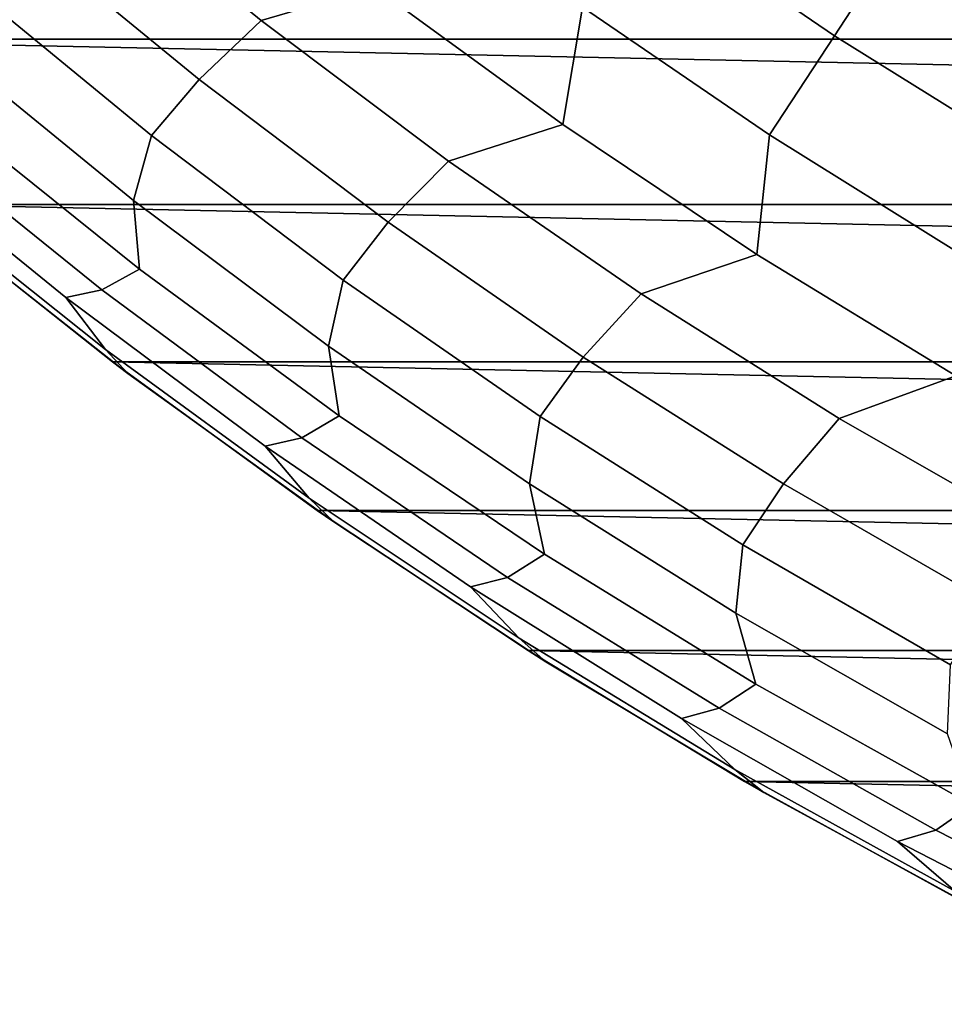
# Model space of a CAD drawing. Header units: metres. Extents: x -29 to 117, y -464 to 29.
# Tile 50 of 256: x -17.92 to -13.5, y -26.09 to -21.38. Entities that reach past the tile are written whole.
import ezdxf

# ---------------------------------------------------------------- set-up
doc = ezdxf.new("R2010")
doc.units = ezdxf.units.M
doc.layers.add('solid_24_501_056_XXX', color=7, linetype='CONTINUOUS')

msp = doc.modelspace()

# ---------------------------------------------------------------- linework, layer by layer
at = {"layer": 'solid_24_501_056_XXX'}
for points in [[(-17.164658, -13.761341, 147.257355), (-17.164658, -13.761341, 129.791641), (-3.335342, -21.745701, 129.791641), (-3.335342, -21.745701, 147.257355)], [(-17.159746, -13.764176, 129.621338), (-3.335342, -21.745701, 129.791641), (-17.164658, -13.761341, 129.791641)], [(-17.161751, -13.76302, 147.34346), (-17.164658, -13.761341, 147.257355), (-3.335342, -21.745701, 147.257355), (-3.338247, -21.744022, 147.34343)], [(-3.353562, -21.735182, 147.471283), (-17.15279, -13.768193, 147.429932), (-17.161751, -13.76302, 147.34346), (-3.347201, -21.738853, 147.429871)], [(-3.338247, -21.744022, 147.34343), (-3.347201, -21.738853, 147.429871), (-17.161751, -13.76302, 147.34346)], [(-17.144802, -13.772804, 129.450684), (-3.340253, -21.742865, 129.621338), (-3.335342, -21.745701, 129.791641), (-17.159746, -13.764176, 129.621338)], [(-3.362109, -21.730246, 147.516571), (-17.146439, -13.77186, 147.471283), (-17.15279, -13.768193, 147.429932), (-3.353562, -21.735182, 147.471283)], [(-3.383557, -21.717863, 147.60437), (-17.137867, -13.776809, 147.516678), (-17.146439, -13.77186, 147.471283), (-3.362109, -21.730246, 147.516571)], [(-17.139305, -13.775978, 129.406357), (-3.355197, -21.734238, 129.450684), (-3.340253, -21.742865, 129.621338), (-17.144802, -13.772804, 129.450684)], [(-17.11982, -13.787229, 129.279663), (-3.360694, -21.731064, 129.406357), (-3.355197, -21.734238, 129.450684), (-17.139305, -13.775978, 129.406357)], [(-3.408528, -21.703447, 147.684433), (-17.1164, -13.789203, 147.604523), (-17.137867, -13.776809, 147.516678), (-3.383557, -21.717863, 147.60437)], [(-17.084394, -13.807681, 129.10791), (-3.380181, -21.719812, 129.279663), (-3.360694, -21.731064, 129.406357), (-17.11982, -13.787229, 129.279663)], [(-3.41168, -21.701626, 147.69342), (-17.091473, -13.803595, 147.684433), (-17.1164, -13.789203, 147.604523), (-3.408528, -21.703447, 147.684433)], [(-3.447366, -21.681023, 147.784149), (-17.088253, -13.805453, 147.693619), (-17.091473, -13.803595, 147.684433), (-3.41168, -21.701626, 147.69342)], [(-3.491007, -21.655827, 147.876602), (-17.052536, -13.826076, 147.784378), (-17.088253, -13.805453, 147.693619), (-3.447366, -21.681023, 147.784149)], [(-17.062336, -13.820416, 129.020355), (-3.415605, -21.69936, 129.10791), (-3.380181, -21.719812, 129.279663), (-17.084394, -13.807681, 129.10791)], [(-17.038164, -13.834373, 128.935287), (-3.437664, -21.686625, 129.020355), (-3.415605, -21.69936, 129.10791), (-17.062336, -13.820416, 129.020355)], [(-3.500813, -21.650166, 147.895264), (-17.00886, -13.851291, 147.876862), (-17.052536, -13.826076, 147.784378), (-3.491007, -21.655827, 147.876602)], [(-16.980753, -13.867519, 128.761612), (-3.461836, -21.672668, 128.935287), (-3.437664, -21.686625, 129.020355), (-17.038164, -13.834373, 128.935287)], [(-3.543586, -21.625471, 147.971069), (-16.999186, -13.856876, 147.895264), (-17.00886, -13.851291, 147.876862), (-3.500813, -21.650166, 147.895264)], [(-3.605883, -21.589504, 148.067352), (-16.956259, -13.88166, 147.971329), (-16.999186, -13.856876, 147.895264), (-3.543586, -21.625471, 147.971069)], [(-16.932249, -13.895523, 128.636612), (-3.519247, -21.639523, 128.761612), (-3.461836, -21.672668, 128.935287), (-16.980753, -13.867519, 128.761612)], [(-3.631131, -21.574926, 148.102859), (-16.893955, -13.917631, 148.067581), (-16.956259, -13.88166, 147.971329), (-3.605883, -21.589504, 148.067352)], [(-16.911251, -13.907645, 128.5867), (-3.567751, -21.611519, 128.636612), (-3.519247, -21.639523, 128.761612), (-16.932249, -13.895523, 128.636612)], [(-16.829237, -13.954996, 128.410522), (-3.588748, -21.599396, 128.5867), (-3.567751, -21.611519, 128.636612), (-16.911251, -13.907645, 128.5867)], [(-3.678541, -21.547554, 148.165436), (-16.868868, -13.932116, 148.102859), (-16.893955, -13.917631, 148.067581), (-3.631131, -21.574926, 148.102859)], [(-3.678541, -21.547554, 148.165436), (-16.82131, -13.959574, 148.165619), (-16.868868, -13.932116, 148.102859)], [(-16.746887, -14.002541, 128.256302), (-3.670763, -21.552046, 128.410522), (-3.588748, -21.599396, 128.5867), (-16.829237, -13.954996, 128.410522)], [(-3.762603, -21.499022, 148.264679), (-16.737267, -14.008096, 148.264816), (-16.82131, -13.959574, 148.165619)], [(-3.678541, -21.547554, 148.165436), (-3.762603, -21.499022, 148.264679), (-16.82131, -13.959574, 148.165619)], [(-16.733585, -14.010221, 128.232971), (-3.753112, -21.504501, 128.256302), (-3.670763, -21.552046, 128.410522), (-16.746887, -14.002541, 128.256302)], [(-3.80098, -21.476864, 148.30632), (-16.69902, -14.030177, 148.30632), (-16.737267, -14.008096, 148.264816)], [(-3.762603, -21.499022, 148.264679), (-3.80098, -21.476864, 148.30632), (-16.737267, -14.008096, 148.264816)], [(-16.623266, -14.073914, 128.054153), (-3.766415, -21.49682, 128.232971), (-3.753112, -21.504501, 128.256302), (-16.733585, -14.010221, 128.232971)], [(-3.858362, -21.443735, 148.364944), (-16.641527, -14.063371, 148.365051), (-16.69902, -14.030177, 148.30632)], [(-3.80098, -21.476864, 148.30632), (-3.858362, -21.443735, 148.364944), (-16.69902, -14.030177, 148.30632)], [(-3.858362, -21.443735, 148.364944), (-3.966532, -21.381283, 148.465179), (-16.641527, -14.063371, 148.365051)], [(-16.502417, -14.143686, 127.880692), (-3.876734, -21.433128, 128.054153), (-3.766415, -21.49682, 128.232971), (-16.623266, -14.073914, 128.054153)], [(-16.497526, -14.14651, 127.874092), (-3.997584, -21.363356, 127.880692), (-3.876734, -21.433128, 128.054153), (-16.502417, -14.143686, 127.880692)], [(-14.895802, -20.862869, 99.382652), (-14.02092, -21.460615, 99.382652), (-13.681264, -20.940733, 106.589211), (-14.534952, -20.357468, 106.589211)], [(-13.681264, -20.940733, 106.589211), (-12.804202, -21.488222, 106.589211), (-12.458724, -20.908438, 113.790924), (-13.312122, -20.375719, 113.790924)], [(-17.627966, -20.680502, 77.737923), (-16.761503, -21.38879, 77.737923), (-16.219414, -21.227808, 84.956604), (-17.091146, -20.532459, 84.956604)], [(-20.220102, -20.648422, -99.5), (20.220102, -20.648422, -99.5), (19.337824, -21.476927, -99.5)], [(-20.220102, -20.648422, -99.5), (19.337824, -21.476927, -99.5), (-19.337824, -21.476927, -99.5)], [(-17.93434, -20.951496, 70.516006), (-17.058605, -21.670479, 70.516006), (-16.761503, -21.38879, 77.737923), (-17.627966, -20.680502, 77.737923)], [(-15.319421, -21.886173, 84.956604), (-15.225306, -21.324368, 92.171654), (-16.093529, -20.676966, 92.171654), (-16.219414, -21.227808, 84.956604)], [(-15.225306, -21.324368, 92.171654), (-14.331071, -21.935337, 92.171654), (-14.02092, -21.460615, 99.382652), (-14.895802, -20.862869, 99.382652)], [(-18.171804, -21.210243, 63.291264), (-17.285696, -21.938406, 63.291264), (-17.058605, -21.670479, 70.516006), (-17.93434, -20.951496, 70.516006)], [(-14.02092, -21.460615, 99.382652), (-13.122084, -22.021698, 99.382652), (-12.804202, -21.488222, 106.589211), (-13.681264, -20.940733, 106.589211)], [(-17.371922, -22.248129, 56.064098), (-17.285696, -21.938406, 63.291264), (-18.171804, -21.210243, 63.291264), (-18.274967, -21.512518, 56.064098)], [(-16.761503, -21.38879, 77.737923), (-15.866611, -22.060801, 77.737923), (-15.319421, -21.886173, 84.956604), (-16.219414, -21.227808, 84.956604)], [(-14.392737, -22.506407, 84.956604), (-14.331071, -21.935337, 92.171654), (-15.225306, -21.324368, 92.171654), (-15.319421, -21.886173, 84.956604)], [(-17.058605, -21.670479, 70.516006), (-16.154078, -22.352886, 70.516006), (-15.866611, -22.060801, 77.737923), (-16.761503, -21.38879, 77.737923)], [(-14.331071, -21.935337, 92.171654), (-13.412352, -22.508829, 92.171654), (-13.122084, -22.021698, 99.382652), (-14.02092, -21.460615, 99.382652)], [(-19.337824, -21.476927, -99.5), (19.337824, -21.476927, -99.5), (18.42173, -22.267677, -99.5)], [(-19.337824, -21.476927, -99.5), (18.42173, -22.267677, -99.5), (-18.42173, -22.267677, -99.5)], [(-17.343975, -22.576912, 48.834908), (-17.371922, -22.248129, 56.064098), (-18.274967, -21.512518, 56.064098), (-18.268433, -21.83563, 48.834908)], [(-17.285696, -21.938406, 63.291264), (-16.37044, -22.629574, 63.291264), (-16.154078, -22.352886, 70.516006), (-17.058605, -21.670479, 70.516006)], [(-18.449219, -21.930302, 41.604107), (-17.523602, -22.676756, 41.604107), (-17.343975, -22.576912, 48.834908), (-18.268433, -21.83563, 48.834908)], [(-15.866611, -22.060801, 77.737923), (-14.944809, -22.695396, 77.737923), (-14.392737, -22.506407, 84.956604), (-15.319421, -21.886173, 84.956604)], [(-18.619518, -21.962671, 34.372093), (-17.696524, -22.712957, 34.372093), (-17.523602, -22.676756, 41.604107), (-18.449219, -21.930302, 41.604107)], [(-16.439297, -22.945858, 56.064098), (-16.37044, -22.629574, 63.291264), (-17.285696, -21.938406, 63.291264), (-17.371922, -22.248129, 56.064098)], [(-13.440979, -23.087427, 84.956604), (-13.412352, -22.508829, 92.171654), (-14.331071, -21.935337, 92.171654), (-14.392737, -22.506407, 84.956604)], [(-17.506416, -22.961102, 27.139278), (-17.696524, -22.712957, 34.372093), (-18.619518, -21.962671, 34.372093), (-18.450399, -22.209671, 27.139278)], [(-16.154078, -22.352886, 70.516006), (-15.222283, -22.997561, 70.516006), (-14.944809, -22.695396, 77.737923), (-15.866611, -22.060801, 77.737923)], [(-17.399195, -23.075485, 20), (-17.506416, -22.961102, 27.139278), (-18.450399, -22.209671, 27.139278), (-18.353479, -22.323975, 20)], [(-18.42173, -22.267677, -99.5), (-17.472929, -23.019703, -99.5), (-17.399195, -23.075485, 20), (-18.353479, -22.323975, 20)], [(-18.42173, -22.267677, -99.5), (18.42173, -22.267677, -99.5), (17.472929, -23.019703, -99.5)], [(-18.42173, -22.267677, -99.5), (17.472929, -23.019703, -99.5), (-17.472929, -23.019703, -99.5)], [(-16.389471, -23.279081, 48.834908), (-16.439297, -22.945858, 56.064098), (-17.371922, -22.248129, 56.064098), (-17.343975, -22.576912, 48.834908)], [(-16.37044, -22.629574, 63.291264), (-15.427579, -23.282583, 63.291264), (-15.222283, -22.997561, 70.516006), (-16.154078, -22.352886, 70.516006)], [(-14.944809, -22.695396, 77.737923), (-13.997659, -23.291496, 77.737923), (-13.440979, -23.087427, 84.956604), (-14.392737, -22.506407, 84.956604)], [(-17.523602, -22.676756, 41.604107), (-16.567816, -23.384169, 41.604107), (-16.389471, -23.279081, 48.834908), (-17.343975, -22.576912, 48.834908)], [(-15.478683, -23.604519, 56.064098), (-15.427579, -23.282583, 63.291264), (-16.37044, -22.629574, 63.291264), (-16.439297, -22.945858, 56.064098)], [(-17.696524, -22.712957, 34.372093), (-16.743328, -23.42448, 34.372093), (-16.567816, -23.384169, 41.604107), (-17.523602, -22.676756, 41.604107)], [(-15.222283, -22.997561, 70.516006), (-14.264795, -23.603418, 70.516006), (-13.997659, -23.291496, 77.737923), (-14.944809, -22.695396, 77.737923)], [(-16.531864, -23.672436, 27.139278), (-16.743328, -23.42448, 34.372093), (-17.696524, -22.712957, 34.372093), (-17.506416, -22.961102, 27.139278)], [(-16.414173, -23.786234, 20), (-16.531864, -23.672436, 27.139278), (-17.506416, -22.961102, 27.139278), (-17.399195, -23.075485, 20)], [(-15.406577, -23.940922, 48.834908), (-15.478683, -23.604519, 56.064098), (-16.439297, -22.945858, 56.064098), (-16.389471, -23.279081, 48.834908)], [(-17.472929, -23.019703, -99.5), (-16.493397, -23.731352, -99.5), (-16.414173, -23.786234, 20), (-17.399195, -23.075485, 20)], [(-17.472929, -23.019703, -99.5), (17.472929, -23.019703, -99.5), (16.493397, -23.731352, -99.5)], [(-17.472929, -23.019703, -99.5), (16.493397, -23.731352, -99.5), (-16.493397, -23.731352, -99.5)], [(-15.427579, -23.282583, 63.291264), (-14.458704, -23.896334, 63.291264), (-14.264795, -23.603418, 70.516006), (-15.222283, -22.997561, 70.516006)], [(-13.997659, -23.291496, 77.737923), (-13.026768, -23.848095, 77.737923), (-12.465802, -23.628223, 84.956604), (-13.440979, -23.087427, 84.956604)], [(-16.567816, -23.384169, 41.604107), (-15.583507, -24.051323, 41.604107), (-15.406577, -23.940922, 48.834908), (-16.389471, -23.279081, 48.834908)], [(-14.491713, -24.222988, 56.064098), (-14.458704, -23.896334, 63.291264), (-15.427579, -23.282583, 63.291264), (-15.478683, -23.604519, 56.064098)], [(-14.264795, -23.603418, 70.516006), (-13.283228, -24.169436, 70.516006), (-13.026768, -23.848095, 77.737923), (-13.997659, -23.291496, 77.737923)], [(-16.743328, -23.42448, 34.372093), (-15.761559, -24.096027, 34.372093), (-15.583507, -24.051323, 41.604107), (-16.567816, -23.384169, 41.604107)], [(-15.528445, -24.342436, 27.139278), (-15.761559, -24.096027, 34.372093), (-16.743328, -23.42448, 34.372093), (-16.531864, -23.672436, 27.139278)], [(-14.396992, -24.561291, 48.834908), (-14.491713, -24.222988, 56.064098), (-15.478683, -23.604519, 56.064098), (-15.406577, -23.940922, 48.834908)], [(-14.458704, -23.896334, 63.291264), (-13.465447, -24.46979, 63.291264), (-13.283228, -24.169436, 70.516006), (-14.264795, -23.603418, 70.516006)], [(-15.400155, -24.454964, 20), (-15.528445, -24.342436, 27.139278), (-16.531864, -23.672436, 27.139278), (-16.414173, -23.786234, 20)], [(-16.493397, -23.731352, -99.5), (-15.485378, -24.401089, -99.5), (-15.400155, -24.454964, 20), (-16.414173, -23.786234, 20)], [(-16.493397, -23.731352, -99.5), (16.493397, -23.731352, -99.5), (15.485378, -24.401089, -99.5)], [(-16.493397, -23.731352, -99.5), (15.485378, -24.401089, -99.5), (-15.485378, -24.401089, -99.5)], [(-13.480068, -24.800215, 56.064098), (-13.465447, -24.46979, 63.291264), (-14.458704, -23.896334, 63.291264), (-14.491713, -24.222988, 56.064098)], [(-15.583507, -24.051323, 41.604107), (-14.57237, -24.677071, 41.604107), (-14.396992, -24.561291, 48.834908), (-15.406577, -23.940922, 48.834908)], [(-15.761559, -24.096027, 34.372093), (-14.752892, -24.726454, 34.372093), (-14.57237, -24.677071, 41.604107), (-15.583507, -24.051323, 41.604107)], [(-14.497911, -24.969929, 27.139278), (-14.752892, -24.726454, 34.372093), (-15.761559, -24.096027, 34.372093), (-15.528445, -24.342436, 27.139278)], [(-13.362467, -25.139111, 48.834908), (-13.480068, -24.800215, 56.064098), (-14.491713, -24.222988, 56.064098), (-14.396992, -24.561291, 48.834908)], [(-14.358932, -25.080492, 20), (-14.497911, -24.969929, 27.139278), (-15.528445, -24.342436, 27.139278), (-15.400155, -24.454964, 20)], [(-15.485378, -24.401089, -99.5), (-14.450225, -25.028004, -99.5), (-14.358932, -25.080492, 20), (-15.400155, -24.454964, 20)], [(-15.485378, -24.401089, -99.5), (15.485378, -24.401089, -99.5), (14.450225, -25.028004, -99.5)], [(-15.485378, -24.401089, -99.5), (14.450225, -25.028004, -99.5), (-14.450225, -25.028004, -99.5)], [(-14.57237, -24.677071, 41.604107), (-13.536145, -25.260336, 41.604107), (-13.362467, -25.139111, 48.834908), (-14.396992, -24.561291, 48.834908)], [(-14.752892, -24.726454, 34.372093), (-13.719047, -25.314682, 34.372093), (-13.536145, -25.260336, 41.604107), (-14.57237, -24.677071, 41.604107)], [(-13.442061, -25.553822, 27.139278), (-13.719047, -25.314682, 34.372093), (-14.752892, -24.726454, 34.372093), (-14.497911, -24.969929, 27.139278)], [(-13.292345, -25.661715, 20), (-13.442061, -25.553822, 27.139278), (-14.497911, -24.969929, 27.139278), (-14.358932, -25.080492, 20)], [(-14.450225, -25.028004, -99.5), (-13.388991, -25.611401, -99.5), (-13.292345, -25.661715, 20), (-14.358932, -25.080492, 20)], [(-14.450225, -25.028004, -99.5), (14.450225, -25.028004, -99.5), (13.388991, -25.611401, -99.5)], [(-14.450225, -25.028004, -99.5), (13.388991, -25.611401, -99.5), (-13.388991, -25.611401, -99.5)], [(-13.536145, -25.260336, 41.604107), (-12.476617, -25.800114, 41.604107), (-12.304793, -25.67338, 48.834908), (-13.362467, -25.139111, 48.834908)], [(-13.719047, -25.314682, 34.372093), (-12.661789, -25.859707, 34.372093), (-12.476617, -25.800114, 41.604107), (-13.536145, -25.260336, 41.604107)], [(-12.36274, -26.093092, 27.139278), (-12.661789, -25.859707, 34.372093), (-13.719047, -25.314682, 34.372093), (-13.442061, -25.553822, 27.139278)]]:
    msp.add_3dface(points, dxfattribs=at)

doc.saveas('drawing.dxf')
